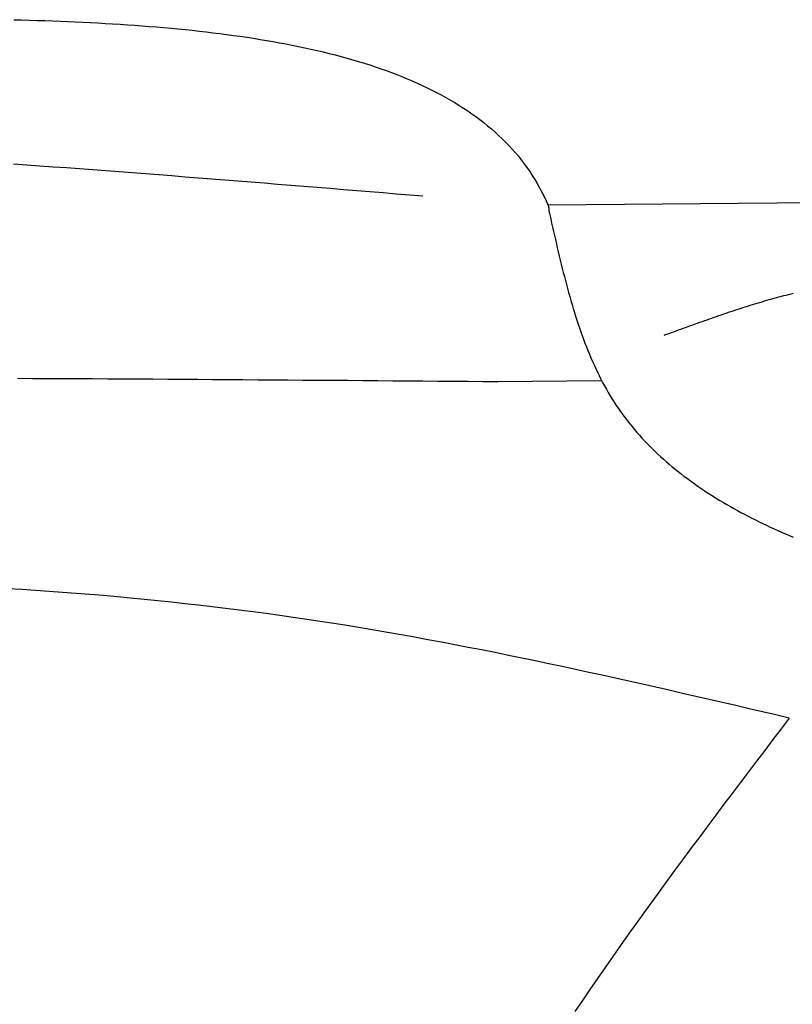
# Model space of a CAD drawing. Extents: x 715 to 7297, y 267 to 3610.
# Tile 15 of 64: x 2255 to 2523, y 2624 to 2965. Entities that reach past the tile are written whole.
import ezdxf

# ---------------------------------------------------------------- set-up
doc = ezdxf.new("R2010")
doc.units = 0
doc.layers.add('CAR', color=10, linetype='CONTINUOUS')

msp = doc.modelspace()

# ---------------------------------------------------------------- linework, layer by layer
at = {"layer": 'CAR'}
for p, q in [((2646.734, 2903.052), (2438.507, 2901.082)), ((2421.101, 2839.873), (2457.099, 2840.258))]:
    msp.add_line(p, q, dxfattribs=at)
for points in [[(2253.05, 2965.48, 0), (2255.75, 2965.41, 0), (2258.43, 2965.33, 0), (2261.11, 2965.25, 0), (2263.77, 2965.16, 0), (2266.43, 2965.07, 0), (2269.08, 2964.96, 0), (2271.72, 2964.86, 0), (2274.35, 2964.74, 0), (2276.97, 2964.62, 0), (2279.59, 2964.49, 0), (2282.19, 2964.35, 0), (2284.78, 2964.21, 0), (2287.35, 2964.05, 0), (2289.92, 2963.89, 0), (2292.48, 2963.72, 0), (2295.02, 2963.54, 0), (2297.56, 2963.36, 0), (2300.08, 2963.16, 0), (2302.58, 2962.96, 0), (2305.08, 2962.74, 0), (2307.56, 2962.52, 0), (2310.03, 2962.28, 0), (2312.48, 2962.04, 0), (2314.93, 2961.79, 0), (2317.35, 2961.52, 0), (2319.77, 2961.25, 0), (2322.16, 2960.96, 0), (2324.55, 2960.66, 0), (2326.92, 2960.36, 0), (2329.27, 2960.04, 0), (2331.61, 2959.71, 0), (2333.93, 2959.36, 0), (2336.23, 2959.01, 0), (2338.52, 2958.64, 0), (2340.79, 2958.26, 0), (2343.05, 2957.87, 0), (2345.28, 2957.47, 0), (2347.5, 2957.05, 0), (2349.71, 2956.62, 0), (2351.89, 2956.18, 0), (2354.05, 2955.72, 0), (2356.2, 2955.25, 0), (2358.33, 2954.77, 0), (2360.44, 2954.27, 0), (2362.53, 2953.76, 0), (2364.6, 2953.23, 0), (2366.65, 2952.69, 0), (2368.68, 2952.13, 0), (2370.69, 2951.56, 0), (2372.67, 2950.98, 0), (2374.64, 2950.37, 0), (2376.59, 2949.76, 0), (2378.51, 2949.12, 0), (2380.42, 2948.47, 0), (2382.3, 2947.81, 0), (2384.15, 2947.13, 0), (2385.99, 2946.43, 0), (2387.8, 2945.71, 0), (2389.59, 2944.98, 0), (2391.36, 2944.23, 0), (2393.1, 2943.46, 0), (2394.82, 2942.68, 0), (2396.51, 2941.88, 0), (2398.18, 2941.06, 0), (2399.83, 2940.22, 0), (2401.45, 2939.36, 0), (2403.05, 2938.48, 0), (2404.61, 2937.59, 0), (2406.16, 2936.68, 0), (2407.68, 2935.75, 0), (2409.17, 2934.79, 0), (2410.63, 2933.82, 0), (2412.07, 2932.83, 0), (2413.48, 2931.82, 0), (2414.86, 2930.79, 0), (2416.22, 2929.74, 0), (2417.55, 2928.67, 0), (2418.85, 2927.58, 0), (2420.12, 2926.46, 0), (2421.36, 2925.33, 0), (2422.57, 2924.17, 0), (2423.76, 2923, 0), (2424.91, 2921.8, 0), (2426.04, 2920.58, 0), (2427.13, 2919.33, 0), (2428.2, 2918.07, 0), (2429.23, 2916.78, 0), (2430.23, 2915.47, 0), (2431.2, 2914.14, 0), (2432.15, 2912.78, 0), (2433.05, 2911.4, 0), (2433.93, 2910, 0), (2434.78, 2908.57, 0), (2435.59, 2907.12, 0), (2436.37, 2905.65, 0), (2437.11, 2904.15, 0), (2437.83, 2902.63, 0), (2438.51, 2901.08, 0)], [(2252.97, 2915.45, 0), (2257.55, 2915.12, 0), (2262.13, 2914.79, 0), (2266.71, 2914.46, 0), (2271.3, 2914.12, 0), (2275.88, 2913.78, 0), (2280.46, 2913.44, 0), (2285.04, 2913.1, 0), (2289.62, 2912.75, 0), (2294.2, 2912.4, 0), (2298.78, 2912.05, 0), (2303.37, 2911.69, 0), (2307.95, 2911.34, 0), (2312.53, 2910.98, 0), (2317.11, 2910.62, 0), (2321.69, 2910.26, 0), (2326.27, 2909.9, 0), (2330.85, 2909.53, 0), (2335.44, 2909.17, 0), (2340.02, 2908.8, 0), (2344.6, 2908.43, 0), (2349.18, 2908.06, 0), (2353.76, 2907.69, 0), (2358.34, 2907.32, 0), (2362.92, 2906.95, 0), (2367.51, 2906.58, 0), (2372.09, 2906.2, 0), (2376.67, 2905.83, 0), (2381.25, 2905.46, 0), (2385.83, 2905.08, 0), (2390.41, 2904.71, 0), (2394.99, 2904.33, 0)], [(2438.51, 2901.08, 0), (2438.51, 2901.07, 0), (2438.51, 2901.06, 0), (2438.52, 2901.05, 0), (2438.52, 2901.04, 0), (2438.52, 2901.02, 0), (2438.53, 2901.01, 0), (2438.53, 2901, 0), (2438.53, 2900.99, 0), (2438.54, 2900.98, 0), (2438.54, 2900.97, 0), (2438.54, 2900.96, 0), (2438.55, 2900.94, 0), (2438.55, 2900.93, 0), (2438.55, 2900.92, 0), (2438.56, 2900.91, 0), (2438.56, 2900.9, 0), (2438.56, 2900.89, 0), (2438.57, 2900.88, 0), (2438.57, 2900.86, 0), (2438.57, 2900.85, 0), (2438.58, 2900.84, 0), (2438.58, 2900.83, 0), (2438.58, 2900.82, 0), (2438.59, 2900.81, 0), (2438.59, 2900.79, 0), (2438.59, 2900.78, 0), (2438.6, 2900.77, 0), (2438.6, 2900.76, 0), (2438.6, 2900.75, 0), (2438.61, 2900.74, 0), (2438.61, 2900.73, 0), (2438.61, 2900.71, 0), (2438.62, 2900.7, 0), (2438.62, 2900.69, 0), (2438.62, 2900.68, 0), (2438.62, 2900.67, 0), (2438.63, 2900.66, 0), (2438.63, 2900.65, 0), (2438.63, 2900.63, 0), (2438.64, 2900.62, 0), (2438.64, 2900.61, 0), (2438.64, 2900.6, 0), (2438.64, 2900.59, 0), (2438.65, 2900.58, 0), (2438.65, 2900.56, 0), (2438.65, 2900.55, 0), (2438.66, 2900.54, 0), (2438.66, 2900.53, 0), (2438.66, 2900.52, 0), (2438.66, 2900.51, 0), (2438.67, 2900.49, 0), (2438.67, 2900.48, 0), (2438.67, 2900.47, 0), (2438.67, 2900.46, 0), (2438.68, 2900.45, 0), (2438.68, 2900.44, 0), (2438.68, 2900.42, 0), (2438.68, 2900.41, 0), (2438.69, 2900.4, 0), (2438.69, 2900.39, 0), (2438.69, 2900.38, 0), (2438.69, 2900.37, 0), (2438.69, 2900.35, 0), (2438.7, 2900.34, 0), (2438.7, 2900.33, 0), (2438.7, 2900.32, 0), (2438.7, 2900.31, 0), (2438.7, 2900.3, 0), (2438.71, 2900.28, 0), (2438.71, 2900.27, 0), (2438.71, 2900.26, 0), (2438.71, 2900.25, 0), (2438.71, 2900.24, 0), (2438.72, 2900.23, 0), (2438.72, 2900.21, 0), (2438.72, 2900.2, 0), (2438.72, 2900.19, 0), (2438.72, 2900.18, 0), (2438.72, 2900.17, 0), (2438.73, 2900.16, 0), (2438.73, 2900.14, 0), (2438.73, 2900.13, 0), (2438.73, 2900.12, 0), (2438.73, 2900.11, 0), (2438.73, 2900.1, 0), (2438.74, 2900.08, 0), (2438.74, 2900.07, 0), (2438.74, 2900.06, 0), (2438.74, 2900.05, 0), (2438.74, 2900.04, 0), (2438.74, 2900.03, 0), (2438.74, 2900.01, 0), (2438.75, 2900, 0), (2438.75, 2899.99, 0), (2438.75, 2899.98, 0), (2438.75, 2899.97, 0), (2438.75, 2899.95, 0), (2438.75, 2899.94, 0), (2438.75, 2899.93, 0), (2438.75, 2899.92, 0), (2438.75, 2899.91, 0), (2438.76, 2899.9, 0), (2438.76, 2899.88, 0), (2438.76, 2899.87, 0), (2438.76, 2899.86, 0), (2438.76, 2899.85, 0), (2438.76, 2899.84, 0), (2438.76, 2899.82, 0), (2438.76, 2899.81, 0), (2438.76, 2899.8, 0), (2438.76, 2899.79, 0), (2438.76, 2899.78, 0), (2438.77, 2899.76, 0), (2438.77, 2899.75, 0), (2438.77, 2899.74, 0), (2438.77, 2899.73, 0), (2438.77, 2899.72, 0), (2438.77, 2899.7, 0), (2438.77, 2899.69, 0), (2438.77, 2899.68, 0), (2438.77, 2899.67, 0), (2438.77, 2899.66, 0), (2438.77, 2899.64, 0), (2438.77, 2899.63, 0), (2438.77, 2899.62, 0), (2438.78, 2899.61, 0), (2438.78, 2899.6, 0), (2438.78, 2899.59, 0), (2438.78, 2899.57, 0), (2438.78, 2899.56, 0), (2438.78, 2899.55, 0), (2438.78, 2899.54, 0), (2438.78, 2899.53, 0), (2438.78, 2899.51, 0), (2438.78, 2899.5, 0), (2438.78, 2899.49, 0), (2438.78, 2899.48, 0), (2438.78, 2899.47, 0), (2438.78, 2899.45, 0), (2438.78, 2899.44, 0), (2438.78, 2899.43, 0), (2438.78, 2899.42, 0), (2438.78, 2899.41, 0), (2438.79, 2899.39, 0), (2438.79, 2899.38, 0), (2438.79, 2899.37, 0), (2438.79, 2899.36, 0), (2438.79, 2899.35, 0), (2438.79, 2899.33, 0), (2438.79, 2899.32, 0), (2438.79, 2899.31, 0), (2438.79, 2899.3, 0), (2438.79, 2899.29, 0), (2438.79, 2899.27, 0), (2438.79, 2899.26, 0), (2438.79, 2899.25, 0), (2438.79, 2899.24, 0), (2438.79, 2899.23, 0), (2438.79, 2899.21, 0)], [(2438.79, 2899.21, 0), (2439.11, 2897.77, 0), (2439.44, 2896.33, 0), (2439.76, 2894.89, 0), (2440.09, 2893.45, 0), (2440.41, 2892.01, 0), (2440.74, 2890.57, 0), (2441.07, 2889.14, 0), (2441.4, 2887.7, 0), (2441.73, 2886.27, 0), (2442.07, 2884.84, 0), (2442.41, 2883.41, 0), (2442.75, 2881.99, 0), (2443.1, 2880.57, 0), (2443.45, 2879.15, 0), (2443.81, 2877.74, 0), (2444.17, 2876.33, 0), (2444.53, 2874.92, 0), (2444.9, 2873.52, 0), (2445.28, 2872.12, 0), (2445.66, 2870.73, 0), (2446.05, 2869.35, 0), (2446.45, 2867.97, 0), (2446.85, 2866.59, 0), (2447.26, 2865.22, 0), (2447.68, 2863.86, 0), (2448.1, 2862.51, 0), (2448.53, 2861.16, 0), (2448.98, 2859.82, 0), (2449.43, 2858.49, 0), (2449.89, 2857.16, 0), (2450.36, 2855.84, 0), (2450.84, 2854.53, 0), (2451.33, 2853.23, 0), (2451.82, 2851.94, 0), (2452.34, 2850.66, 0), (2452.86, 2849.38, 0), (2453.39, 2848.12, 0), (2453.93, 2846.87, 0), (2454.49, 2845.62, 0), (2455.06, 2844.39, 0), (2455.64, 2843.17, 0), (2456.24, 2841.95, 0), (2456.84, 2840.75, 0), (2457.46, 2839.56, 0), (2458.1, 2838.39, 0), (2458.75, 2837.22, 0), (2459.41, 2836.07, 0), (2460.09, 2834.93, 0), (2460.79, 2833.8, 0), (2461.49, 2832.69, 0), (2462.22, 2831.58, 0), (2462.96, 2830.49, 0), (2463.71, 2829.42, 0), (2464.48, 2828.35, 0), (2465.26, 2827.3, 0), (2466.06, 2826.26, 0), (2466.87, 2825.23, 0), (2467.69, 2824.21, 0), (2468.53, 2823.2, 0), (2469.38, 2822.21, 0), (2470.24, 2821.23, 0), (2471.12, 2820.25, 0), (2472.01, 2819.29, 0), (2472.92, 2818.34, 0), (2473.84, 2817.41, 0), (2474.77, 2816.48, 0), (2475.71, 2815.56, 0), (2476.67, 2814.66, 0), (2477.64, 2813.76, 0), (2478.62, 2812.88, 0), (2479.61, 2812, 0), (2480.61, 2811.14, 0), (2481.63, 2810.28, 0), (2482.66, 2809.44, 0), (2483.7, 2808.6, 0), (2484.75, 2807.78, 0), (2485.81, 2806.96, 0), (2486.89, 2806.16, 0), (2487.97, 2805.36, 0), (2489.07, 2804.57, 0), (2490.18, 2803.79, 0), (2491.29, 2803.02, 0), (2492.42, 2802.26, 0), (2493.56, 2801.51, 0), (2494.71, 2800.77, 0), (2495.87, 2800.03, 0), (2497.04, 2799.31, 0), (2498.21, 2798.59, 0), (2499.4, 2797.88, 0), (2500.6, 2797.18, 0), (2501.81, 2796.49, 0), (2503.02, 2795.8, 0), (2504.25, 2795.12, 0), (2505.48, 2794.45, 0), (2506.73, 2793.79, 0), (2507.98, 2793.13, 0), (2509.24, 2792.49, 0), (2510.51, 2791.85, 0), (2511.79, 2791.21, 0), (2513.07, 2790.58, 0), (2514.37, 2789.96, 0), (2515.67, 2789.35, 0), (2516.98, 2788.74, 0), (2518.3, 2788.14, 0), (2519.62, 2787.55, 0), (2520.95, 2786.96, 0), (2522.29, 2786.38, 0), (2523.64, 2785.81, 0)], [(2478.86, 2855.97, 0), (2479.69, 2856.27, 0), (2480.51, 2856.57, 0), (2481.34, 2856.87, 0), (2482.17, 2857.18, 0), (2482.99, 2857.48, 0), (2483.82, 2857.78, 0), (2484.64, 2858.08, 0), (2485.47, 2858.38, 0), (2486.29, 2858.68, 0), (2487.12, 2858.98, 0), (2487.95, 2859.28, 0), (2488.77, 2859.57, 0), (2489.6, 2859.87, 0), (2490.42, 2860.17, 0), (2491.25, 2860.46, 0), (2492.08, 2860.75, 0), (2492.9, 2861.05, 0), (2493.73, 2861.34, 0), (2494.56, 2861.63, 0), (2495.39, 2861.92, 0), (2496.21, 2862.21, 0), (2497.04, 2862.49, 0), (2497.87, 2862.78, 0), (2498.7, 2863.06, 0), (2499.53, 2863.35, 0), (2500.35, 2863.63, 0), (2501.18, 2863.9, 0), (2502.01, 2864.18, 0), (2502.84, 2864.46, 0), (2503.67, 2864.73, 0), (2504.5, 2865, 0), (2505.33, 2865.27, 0), (2506.16, 2865.54, 0), (2507, 2865.8, 0), (2507.83, 2866.07, 0), (2508.66, 2866.33, 0), (2509.49, 2866.58, 0), (2510.32, 2866.84, 0), (2511.16, 2867.09, 0), (2511.99, 2867.34, 0), (2512.82, 2867.59, 0), (2513.66, 2867.84, 0), (2514.49, 2868.08, 0), (2515.33, 2868.32, 0), (2516.16, 2868.55, 0), (2517, 2868.79, 0), (2517.84, 2869.02, 0), (2518.67, 2869.25, 0), (2519.51, 2869.47, 0), (2520.35, 2869.69, 0), (2521.19, 2869.91, 0), (2522.03, 2870.12, 0), (2522.87, 2870.34, 0), (2523.71, 2870.54, 0)], [(2254.29, 2841, 0), (2259.52, 2840.98, 0), (2264.74, 2840.95, 0), (2269.97, 2840.93, 0), (2275.19, 2840.9, 0), (2280.41, 2840.88, 0), (2285.63, 2840.85, 0), (2290.85, 2840.82, 0), (2296.07, 2840.79, 0), (2301.29, 2840.76, 0), (2306.5, 2840.73, 0), (2311.72, 2840.69, 0), (2316.93, 2840.66, 0), (2322.15, 2840.63, 0), (2327.36, 2840.59, 0), (2332.57, 2840.55, 0), (2337.78, 2840.52, 0), (2342.99, 2840.48, 0), (2348.2, 2840.44, 0), (2353.41, 2840.4, 0), (2358.62, 2840.37, 0), (2363.83, 2840.33, 0), (2369.04, 2840.29, 0), (2374.25, 2840.25, 0), (2379.45, 2840.21, 0), (2384.66, 2840.16, 0), (2389.87, 2840.12, 0), (2395.07, 2840.08, 0), (2400.28, 2840.04, 0), (2405.48, 2840, 0), (2410.69, 2839.96, 0), (2415.9, 2839.92, 0), (2421.1, 2839.87, 0)], [(2522.27, 2723.04, 0), (2517.64, 2724.12, 0), (2513, 2725.2, 0), (2508.36, 2726.28, 0), (2503.72, 2727.36, 0), (2499.09, 2728.43, 0), (2494.45, 2729.5, 0), (2489.81, 2730.57, 0), (2485.17, 2731.63, 0), (2480.53, 2732.69, 0), (2475.89, 2733.75, 0), (2471.25, 2734.8, 0), (2466.61, 2735.84, 0), (2461.96, 2736.87, 0), (2457.32, 2737.9, 0), (2452.67, 2738.91, 0), (2448.03, 2739.92, 0), (2443.38, 2740.92, 0), (2438.73, 2741.91, 0), (2434.08, 2742.89, 0), (2429.43, 2743.86, 0), (2424.77, 2744.81, 0), (2420.12, 2745.76, 0), (2415.46, 2746.69, 0), (2410.8, 2747.6, 0), (2406.14, 2748.5, 0), (2401.48, 2749.39, 0), (2396.82, 2750.26, 0), (2392.15, 2751.12, 0), (2387.48, 2751.96, 0), (2382.81, 2752.78, 0), (2378.14, 2753.58, 0), (2373.46, 2754.37, 0), (2368.79, 2755.13, 0), (2364.11, 2755.88, 0), (2359.42, 2756.6, 0), (2354.74, 2757.31, 0), (2350.05, 2757.99, 0), (2345.36, 2758.66, 0), (2340.67, 2759.3, 0), (2335.97, 2759.93, 0), (2331.27, 2760.53, 0), (2326.57, 2761.12, 0), (2321.87, 2761.69, 0), (2317.16, 2762.23, 0), (2312.46, 2762.76, 0), (2307.75, 2763.27, 0), (2303.03, 2763.76, 0), (2298.32, 2764.23, 0), (2293.6, 2764.69, 0), (2288.89, 2765.12, 0), (2284.17, 2765.54, 0), (2279.44, 2765.93, 0), (2274.72, 2766.31, 0), (2269.99, 2766.68, 0), (2265.27, 2767.02, 0), (2260.54, 2767.35, 0), (2255.8, 2767.66, 0), (2251.07, 2767.95, 0)], [(2522.27, 2723.04, 0), (2519.43, 2719.3, 0), (2516.59, 2715.56, 0), (2513.75, 2711.82, 0), (2510.91, 2708.08, 0), (2508.08, 2704.34, 0), (2505.25, 2700.6, 0), (2502.42, 2696.85, 0), (2499.6, 2693.11, 0), (2496.78, 2689.36, 0), (2493.97, 2685.61, 0), (2491.17, 2681.86, 0), (2488.37, 2678.1, 0), (2485.59, 2674.34, 0), (2482.81, 2670.57, 0), (2480.04, 2666.81, 0), (2477.28, 2663.03, 0), (2474.54, 2659.26, 0), (2471.81, 2655.48, 0), (2469.08, 2651.69, 0), (2466.38, 2647.9, 0), (2463.68, 2644.1, 0), (2461.01, 2640.3, 0), (2458.34, 2636.49, 0), (2455.7, 2632.67, 0), (2453.07, 2628.85, 0), (2450.45, 2625.02, 0), (2447.86, 2621.18, 0)]]:
    msp.add_polyline3d(points, dxfattribs=at)

doc.saveas('drawing.dxf')
